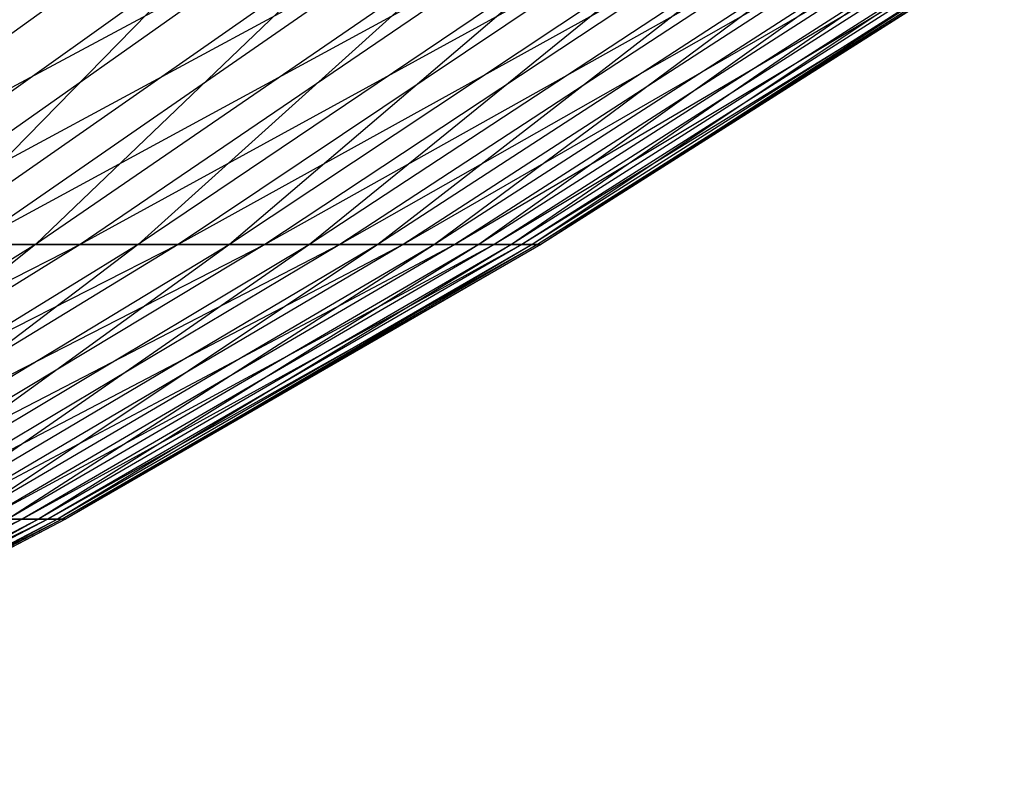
# Model space of a CAD drawing. Extents: x -125 to 125, y -143 to 0.
# Tile 152 of 256: x 28.7 to 33.2, y -136.62 to -133.17. Entities that reach past the tile are written whole.
import ezdxf

# ---------------------------------------------------------------- set-up
doc = ezdxf.new("R2010")
doc.units = 0
doc.header["$LTSCALE"] = 25.4
doc.layers.get('0').update_dxf_attribs({"linetype": 'CONTINUOUS'})

# ---------------------------------------------------------------- blocks, each defined once
blk = doc.blocks.new('NL2500027000_STL_3')
at = {"color": 0}
for p, q in [((29.187, -132.8503, -15.8354), (27.3218, -134.1971, -14.8234)), ((29.187, -132.8503, -15.8354), (27.3218, -134.1971, -14.8234)), ((29.8286, -132.8503, -14.5909), (27.3218, -134.1971, -14.8234)), ((29.8286, -132.8503, -14.5909), (27.3218, -134.1971, -14.8234)), ((29.5634, -132.8503, 15.1209), (27.6742, -134.1971, 14.1546)), ((29.5634, -132.8503, 15.1209), (27.6742, -134.1971, 14.1546)), ((29.8286, -132.8503, -14.5909), (27.9224, -134.1971, -13.6585)), ((29.8286, -132.8503, -14.5909), (27.9224, -134.1971, -13.6585)), ((30.4172, -132.8503, -13.3204), (27.9224, -134.1971, -13.6585)), ((30.4172, -132.8503, -13.3204), (27.9224, -134.1971, -13.6585)), ((30.1746, -132.8503, 13.8611), (28.2463, -134.1971, 12.9753)), ((30.1746, -132.8503, 13.8611), (28.2463, -134.1971, 12.9753)), ((29.5634, -132.8503, 15.1209), (28.2463, -134.1971, 12.9753)), ((29.5634, -132.8503, 15.1209), (28.2463, -134.1971, 12.9753)), ((30.4172, -132.8503, -13.3204), (28.4734, -134.1971, -12.4692)), ((30.4172, -132.8503, -13.3204), (28.4734, -134.1971, -12.4692)), ((30.9517, -132.8503, -12.0263), (28.4734, -134.1971, -12.4692)), ((30.9517, -132.8503, -12.0263), (28.4734, -134.1971, -12.4692)), ((30.7321, -132.8503, 12.5767), (28.7682, -134.1971, 11.773)), ((30.7321, -132.8503, 12.5767), (28.7682, -134.1971, 11.773)), ((30.1746, -132.8503, 13.8611), (28.7682, -134.1971, 11.773)), ((30.1746, -132.8503, 13.8611), (28.7682, -134.1971, 11.773)), ((30.9517, -132.8503, -12.0263), (28.9737, -134.1971, -11.2578)), ((30.9517, -132.8503, -12.0263), (28.9737, -134.1971, -11.2578)), ((31.4311, -132.8503, -10.7108), (28.9737, -134.1971, -11.2578)), ((31.4311, -132.8503, -10.7108), (28.9737, -134.1971, -11.2578)), ((31.235, -132.8503, 11.27), (29.239, -134.1971, 10.5498)), ((31.235, -132.8503, 11.27), (29.239, -134.1971, 10.5498)), ((30.7321, -132.8503, 12.5767), (29.239, -134.1971, 10.5498)), ((30.7321, -132.8503, 12.5767), (29.239, -134.1971, 10.5498)), ((31.4311, -132.8503, -10.7108), (29.4226, -134.1971, -10.0263)), ((31.4311, -132.8503, -10.7108), (29.4226, -134.1971, -10.0263)), ((31.8547, -132.8503, -9.3763), (29.4226, -134.1971, -10.0263)), ((31.8547, -132.8503, -9.3763), (29.4226, -134.1971, -10.0263)), ((31.6823, -132.8503, 9.9432), (29.6577, -134.1971, 9.3078)), ((31.6823, -132.8503, 9.9432), (29.6577, -134.1971, 9.3078)), ((31.235, -132.8503, 11.27), (29.6577, -134.1971, 9.3078)), ((31.235, -132.8503, 11.27), (29.6577, -134.1971, 9.3078)), ((31.8547, -132.8503, -9.3763), (29.8191, -134.1971, -8.7771)), ((31.8547, -132.8503, -9.3763), (29.8191, -134.1971, -8.7771)), ((32.2217, -132.8503, -8.025), (29.8191, -134.1971, -8.7771)), ((32.2217, -132.8503, -8.025), (29.8191, -134.1971, -8.7771)), ((32.0733, -132.8503, 8.5988), (30.0237, -134.1971, 8.0493)), ((32.0733, -132.8503, 8.5988), (30.0237, -134.1971, 8.0493)), ((31.6823, -132.8503, 9.9432), (30.0237, -134.1971, 8.0493)), ((31.6823, -132.8503, 9.9432), (30.0237, -134.1971, 8.0493)), ((32.2217, -132.8503, -8.025), (30.1626, -134.1971, -7.5122)), ((32.2217, -132.8503, -8.025), (30.1626, -134.1971, -7.5122)), ((32.5313, -132.8503, -6.6595), (30.1626, -134.1971, -7.5122)), ((32.5313, -132.8503, -6.6595), (30.1626, -134.1971, -7.5122)), ((32.4073, -132.8503, 7.239), (30.3364, -134.1971, 6.7764)), ((32.4073, -132.8503, 7.239), (30.3364, -134.1971, 6.7764)), ((32.0733, -132.8503, 8.5988), (30.3364, -134.1971, 6.7764)), ((32.0733, -132.8503, 8.5988), (30.3364, -134.1971, 6.7764)), ((32.5313, -132.8503, -6.6595), (30.4525, -134.1971, -6.234)), ((32.5313, -132.8503, -6.6595), (30.4525, -134.1971, -6.234)), ((32.7832, -132.8503, -5.2822), (30.4525, -134.1971, -6.234)), ((32.7832, -132.8503, -5.2822), (30.4525, -134.1971, -6.234)), ((32.6837, -132.8503, 5.8664), (30.5951, -134.1971, 5.4915)), ((32.6837, -132.8503, 5.8664), (30.5951, -134.1971, 5.4915)), ((32.4073, -132.8503, 7.239), (30.5951, -134.1971, 5.4915)), ((32.4073, -132.8503, 7.239), (30.5951, -134.1971, 5.4915)), ((32.7832, -132.8503, -5.2822), (30.6882, -134.1971, -4.9447)), ((32.7832, -132.8503, -5.2822), (30.6882, -134.1971, -4.9447)), ((32.9767, -132.8503, -3.8955), (30.6882, -134.1971, -4.9447)), ((32.9767, -132.8503, -3.8955), (30.6882, -134.1971, -4.9447)), ((32.9019, -132.8503, 4.4834), (30.7994, -134.1971, 4.1969)), ((32.9019, -132.8503, 4.4834), (30.7994, -134.1971, 4.1969)), ((32.6837, -132.8503, 5.8664), (30.7994, -134.1971, 4.1969)), ((32.6837, -132.8503, 5.8664), (30.7994, -134.1971, 4.1969)), ((32.9767, -132.8503, -3.8955), (30.8694, -134.1971, -3.6466)), ((32.9767, -132.8503, -3.8955), (30.8694, -134.1971, -3.6466)), ((33.1116, -132.8503, -2.5018), (30.8694, -134.1971, -3.6466)), ((33.1116, -132.8503, -2.5018), (30.8694, -134.1971, -3.6466)), ((33.0617, -132.8503, 3.0923), (30.9489, -134.1971, 2.8947)), ((33.0617, -132.8503, 3.0923), (30.9489, -134.1971, 2.8947)), ((32.9019, -132.8503, 4.4834), (30.9489, -134.1971, 2.8947)), ((32.9019, -132.8503, 4.4834), (30.9489, -134.1971, 2.8947)), ((33.1116, -132.8503, -2.5018), (30.9956, -134.1971, -2.342)), ((33.1116, -132.8503, -2.5018), (30.9956, -134.1971, -2.342)), ((33.1876, -132.8503, -1.1038), (30.9956, -134.1971, -2.342)), ((33.1876, -132.8503, -1.1038), (30.9956, -134.1971, -2.342)), ((33.1627, -132.8503, 1.6958), (31.0434, -134.1971, 1.5875)), ((33.1627, -132.8503, 1.6958), (31.0434, -134.1971, 1.5875)), ((33.0617, -132.8503, 3.0923), (31.0434, -134.1971, 1.5875)), ((33.0617, -132.8503, 3.0923), (31.0434, -134.1971, 1.5875)), ((33.1876, -132.8503, -1.1038), (31.0668, -134.1971, -1.0332)), ((33.1876, -132.8503, -1.1038), (31.0668, -134.1971, -1.0332)), ((33.2047, -132.8503, 0.2963), (31.0668, -134.1971, -1.0332)), ((33.2047, -132.8503, 0.2963), (31.0668, -134.1971, -1.0332)), ((33.2047, -132.8503, 0.2963), (31.0828, -134.1971, 0.2774)), ((33.2047, -132.8503, 0.2963), (31.0828, -134.1971, 0.2774)), ((33.1627, -132.8503, 1.6958), (31.0828, -134.1971, 0.2774)), ((33.1627, -132.8503, 1.6958), (31.0828, -134.1971, 0.2774)), ((28.9737, -134.1971, -11.2578), (26.4797, -135.4539, -11.5961)), ((28.9737, -134.1971, -11.2578), (26.4797, -135.4539, -11.5961)), ((28.7682, -134.1971, 11.773), (26.7538, -135.4539, 10.9487)), ((28.7682, -134.1971, 11.773), (26.7538, -135.4539, 10.9487)), ((28.9737, -134.1971, -11.2578), (26.945, -135.4539, -10.4695)), ((28.9737, -134.1971, -11.2578), (26.945, -135.4539, -10.4695)), ((29.4226, -134.1971, -10.0263), (26.945, -135.4539, -10.4695)), ((29.4226, -134.1971, -10.0263), (26.945, -135.4539, -10.4695)), ((29.239, -134.1971, 10.5498), (27.1916, -135.4539, 9.8111)), ((29.239, -134.1971, 10.5498), (27.1916, -135.4539, 9.8111)), ((28.7682, -134.1971, 11.773), (27.1916, -135.4539, 9.8111)), ((28.7682, -134.1971, 11.773), (27.1916, -135.4539, 9.8111)), ((29.4226, -134.1971, -10.0263), (27.3624, -135.4539, -9.3243)), ((29.4226, -134.1971, -10.0263), (27.3624, -135.4539, -9.3243)), ((29.8191, -134.1971, -8.7771), (27.3624, -135.4539, -9.3243)), ((29.8191, -134.1971, -8.7771), (27.3624, -135.4539, -9.3243)), ((29.6577, -134.1971, 9.3078), (27.581, -135.4539, 8.6561)), ((29.6577, -134.1971, 9.3078), (27.581, -135.4539, 8.6561)), ((29.239, -134.1971, 10.5498), (27.581, -135.4539, 8.6561)), ((29.239, -134.1971, 10.5498), (27.581, -135.4539, 8.6561)), ((29.8191, -134.1971, -8.7771), (27.7311, -135.4539, -8.1625)), ((29.8191, -134.1971, -8.7771), (27.7311, -135.4539, -8.1625)), ((30.1626, -134.1971, -7.5122), (27.7311, -135.4539, -8.1625)), ((30.1626, -134.1971, -7.5122), (27.7311, -135.4539, -8.1625)), ((30.0237, -134.1971, 8.0493), (27.9214, -135.4539, 7.4857)), ((30.0237, -134.1971, 8.0493), (27.9214, -135.4539, 7.4857)), ((29.6577, -134.1971, 9.3078), (27.9214, -135.4539, 7.4857)), ((29.6577, -134.1971, 9.3078), (27.9214, -135.4539, 7.4857)), ((30.1626, -134.1971, -7.5122), (28.0506, -135.4539, -6.9862)), ((30.1626, -134.1971, -7.5122), (28.0506, -135.4539, -6.9862)), ((30.4525, -134.1971, -6.234), (28.0506, -135.4539, -6.9862)), ((30.4525, -134.1971, -6.234), (28.0506, -135.4539, -6.9862)), ((30.3364, -134.1971, 6.7764), (28.2122, -135.4539, 6.3019)), ((30.3364, -134.1971, 6.7764), (28.2122, -135.4539, 6.3019)), ((30.0237, -134.1971, 8.0493), (28.2122, -135.4539, 6.3019)), ((30.0237, -134.1971, 8.0493), (28.2122, -135.4539, 6.3019)), ((28.2463, -134.1971, 12.9753), (28.7682, -134.1971, 11.773)), ((28.2463, -134.1971, 12.9753), (28.7682, -134.1971, 11.773)), ((30.4525, -134.1971, -6.234), (28.3202, -135.4539, -5.7975)), ((30.4525, -134.1971, -6.234), (28.3202, -135.4539, -5.7975)), ((30.6882, -134.1971, -4.9447), (28.3202, -135.4539, -5.7975)), ((30.6882, -134.1971, -4.9447), (28.3202, -135.4539, -5.7975)), ((30.5951, -134.1971, 5.4915), (28.4528, -135.4539, 5.107)), ((30.5951, -134.1971, 5.4915), (28.4528, -135.4539, 5.107)), ((30.3364, -134.1971, 6.7764), (28.4528, -135.4539, 5.107)), ((30.3364, -134.1971, 6.7764), (28.4528, -135.4539, 5.107)), ((28.9737, -134.1971, -11.2578), (28.4734, -134.1971, -12.4692)), ((28.9737, -134.1971, -11.2578), (28.4734, -134.1971, -12.4692)), ((30.6882, -134.1971, -4.9447), (28.5394, -135.4539, -4.5984)), ((30.6882, -134.1971, -4.9447), (28.5394, -135.4539, -4.5984)), ((30.8694, -134.1971, -3.6466), (28.5394, -135.4539, -4.5984)), ((30.8694, -134.1971, -3.6466), (28.5394, -135.4539, -4.5984)), ((30.7994, -134.1971, 4.1969), (28.6428, -135.4539, 3.903)), ((30.7994, -134.1971, 4.1969), (28.6428, -135.4539, 3.903)), ((30.5951, -134.1971, 5.4915), (28.6428, -135.4539, 3.903)), ((30.5951, -134.1971, 5.4915), (28.6428, -135.4539, 3.903)), ((30.8694, -134.1971, -3.6466), (28.7079, -135.4539, -3.3912)), ((30.8694, -134.1971, -3.6466), (28.7079, -135.4539, -3.3912)), ((30.9956, -134.1971, -2.342), (28.7079, -135.4539, -3.3912)), ((30.9956, -134.1971, -2.342), (28.7079, -135.4539, -3.3912)), ((28.7682, -134.1971, 11.773), (29.239, -134.1971, 10.5498)), ((28.7682, -134.1971, 11.773), (29.239, -134.1971, 10.5498)), ((30.9489, -134.1971, 2.8947), (28.7818, -135.4539, 2.692)), ((30.9489, -134.1971, 2.8947), (28.7818, -135.4539, 2.692)), ((30.7994, -134.1971, 4.1969), (28.7818, -135.4539, 2.692)), ((30.7994, -134.1971, 4.1969), (28.7818, -135.4539, 2.692)), ((30.9956, -134.1971, -2.342), (28.8253, -135.4539, -2.178)), ((30.9956, -134.1971, -2.342), (28.8253, -135.4539, -2.178)), ((31.0668, -134.1971, -1.0332), (28.8253, -135.4539, -2.178)), ((31.0668, -134.1971, -1.0332), (28.8253, -135.4539, -2.178)), ((31.0434, -134.1971, 1.5875), (28.8697, -135.4539, 1.4763)), ((31.0434, -134.1971, 1.5875), (28.8697, -135.4539, 1.4763)), ((30.9489, -134.1971, 2.8947), (28.8697, -135.4539, 1.4763)), ((30.9489, -134.1971, 2.8947), (28.8697, -135.4539, 1.4763)), ((31.0668, -134.1971, -1.0332), (28.8915, -135.4539, -0.9609)), ((31.0668, -134.1971, -1.0332), (28.8915, -135.4539, -0.9609)), ((31.0828, -134.1971, 0.2774), (28.8915, -135.4539, -0.9609)), ((31.0828, -134.1971, 0.2774), (28.8915, -135.4539, -0.9609)), ((31.0828, -134.1971, 0.2774), (28.9063, -135.4539, 0.2579)), ((31.0828, -134.1971, 0.2774), (28.9063, -135.4539, 0.2579)), ((31.0434, -134.1971, 1.5875), (28.9063, -135.4539, 0.2579)), ((31.0434, -134.1971, 1.5875), (28.9063, -135.4539, 0.2579)), ((29.4226, -134.1971, -10.0263), (28.9737, -134.1971, -11.2578)), ((29.4226, -134.1971, -10.0263), (28.9737, -134.1971, -11.2578)), ((29.239, -134.1971, 10.5498), (29.6577, -134.1971, 9.3078)), ((29.239, -134.1971, 10.5498), (29.6577, -134.1971, 9.3078)), ((29.8191, -134.1971, -8.7771), (29.4226, -134.1971, -10.0263)), ((29.8191, -134.1971, -8.7771), (29.4226, -134.1971, -10.0263)), ((29.6577, -134.1971, 9.3078), (30.0237, -134.1971, 8.0493)), ((29.6577, -134.1971, 9.3078), (30.0237, -134.1971, 8.0493)), ((30.1626, -134.1971, -7.5122), (29.8191, -134.1971, -8.7771)), ((30.1626, -134.1971, -7.5122), (29.8191, -134.1971, -8.7771)), ((30.0237, -134.1971, 8.0493), (30.3364, -134.1971, 6.7764)), ((30.0237, -134.1971, 8.0493), (30.3364, -134.1971, 6.7764)), ((30.4525, -134.1971, -6.234), (30.1626, -134.1971, -7.5122)), ((30.4525, -134.1971, -6.234), (30.1626, -134.1971, -7.5122)), ((30.3364, -134.1971, 6.7764), (30.5951, -134.1971, 5.4915)), ((30.3364, -134.1971, 6.7764), (30.5951, -134.1971, 5.4915)), ((30.6882, -134.1971, -4.9447), (30.4525, -134.1971, -6.234)), ((30.6882, -134.1971, -4.9447), (30.4525, -134.1971, -6.234)), ((30.5951, -134.1971, 5.4915), (30.7994, -134.1971, 4.1969)), ((30.5951, -134.1971, 5.4915), (30.7994, -134.1971, 4.1969)), ((30.8694, -134.1971, -3.6466), (30.6882, -134.1971, -4.9447)), ((30.8694, -134.1971, -3.6466), (30.6882, -134.1971, -4.9447)), ((30.7994, -134.1971, 4.1969), (30.9489, -134.1971, 2.8947)), ((30.7994, -134.1971, 4.1969), (30.9489, -134.1971, 2.8947)), ((30.9956, -134.1971, -2.342), (30.8694, -134.1971, -3.6466)), ((30.9956, -134.1971, -2.342), (30.8694, -134.1971, -3.6466)), ((30.9489, -134.1971, 2.8947), (31.0434, -134.1971, 1.5875)), ((30.9489, -134.1971, 2.8947), (31.0434, -134.1971, 1.5875)), ((31.0668, -134.1971, -1.0332), (30.9956, -134.1971, -2.342)), ((31.0668, -134.1971, -1.0332), (30.9956, -134.1971, -2.342)), ((31.0434, -134.1971, 1.5875), (31.0828, -134.1971, 0.2774)), ((31.0434, -134.1971, 1.5875), (31.0828, -134.1971, 0.2774)), ((31.0828, -134.1971, 0.2774), (31.0668, -134.1971, -1.0332)), ((31.0828, -134.1971, 0.2774), (31.0668, -134.1971, -1.0332)), ((28.7079, -135.4539, -3.3912), (26.3405, -136.6184, -4.2441)), ((28.7079, -135.4539, -3.3912), (26.3405, -136.6184, -4.2441)), ((28.7079, -135.4539, -3.3912), (26.496, -136.6184, -3.1299)), ((28.7079, -135.4539, -3.3912), (26.496, -136.6184, -3.1299)), ((28.8253, -135.4539, -2.178), (26.496, -136.6184, -3.1299)), ((28.8253, -135.4539, -2.178), (26.496, -136.6184, -3.1299)), ((28.7818, -135.4539, 2.692), (26.5643, -136.6184, 2.4846)), ((28.7818, -135.4539, 2.692), (26.5643, -136.6184, 2.4846)), ((28.8253, -135.4539, -2.178), (26.6044, -136.6184, -2.0102)), ((28.8253, -135.4539, -2.178), (26.6044, -136.6184, -2.0102)), ((28.8915, -135.4539, -0.9609), (26.6044, -136.6184, -2.0102)), ((28.8915, -135.4539, -0.9609), (26.6044, -136.6184, -2.0102)), ((28.8697, -135.4539, 1.4763), (26.6454, -136.6184, 1.3626)), ((28.8697, -135.4539, 1.4763), (26.6454, -136.6184, 1.3626)), ((28.7818, -135.4539, 2.692), (26.6454, -136.6184, 1.3626)), ((28.7818, -135.4539, 2.692), (26.6454, -136.6184, 1.3626)), ((28.8915, -135.4539, -0.9609), (26.6655, -136.6184, -0.8868)), ((28.8915, -135.4539, -0.9609), (26.6655, -136.6184, -0.8868)), ((28.9063, -135.4539, 0.2579), (26.6655, -136.6184, -0.8868)), ((28.9063, -135.4539, 0.2579), (26.6655, -136.6184, -0.8868)), ((28.9063, -135.4539, 0.2579), (26.6792, -136.6184, 0.2381)), ((28.9063, -135.4539, 0.2579), (26.6792, -136.6184, 0.2381)), ((28.8697, -135.4539, 1.4763), (26.6792, -136.6184, 0.2381)), ((28.8697, -135.4539, 1.4763), (26.6792, -136.6184, 0.2381)), ((28.7079, -135.4539, -3.3912), (28.5394, -135.4539, -4.5984)), ((28.7079, -135.4539, -3.3912), (28.5394, -135.4539, -4.5984)), ((28.6428, -135.4539, 3.903), (28.7818, -135.4539, 2.692)), ((28.6428, -135.4539, 3.903), (28.7818, -135.4539, 2.692)), ((28.8253, -135.4539, -2.178), (28.7079, -135.4539, -3.3912)), ((28.8253, -135.4539, -2.178), (28.7079, -135.4539, -3.3912)), ((28.7818, -135.4539, 2.692), (28.8697, -135.4539, 1.4763)), ((28.7818, -135.4539, 2.692), (28.8697, -135.4539, 1.4763)), ((28.8915, -135.4539, -0.9609), (28.8253, -135.4539, -2.178)), ((28.8915, -135.4539, -0.9609), (28.8253, -135.4539, -2.178)), ((28.8697, -135.4539, 1.4763), (28.9063, -135.4539, 0.2579)), ((28.8697, -135.4539, 1.4763), (28.9063, -135.4539, 0.2579)), ((28.9063, -135.4539, 0.2579), (28.8915, -135.4539, -0.9609)), ((28.9063, -135.4539, 0.2579), (28.8915, -135.4539, -0.9609))]:
    blk.add_line(p, q, dxfattribs=at)

msp = doc.modelspace()

# ---------------------------------------------------------------- block references
at = {"color": 253}
msp.add_blockref('NL2500027000_STL_3', (0, 0), dxfattribs=at)

doc.saveas('drawing.dxf')
